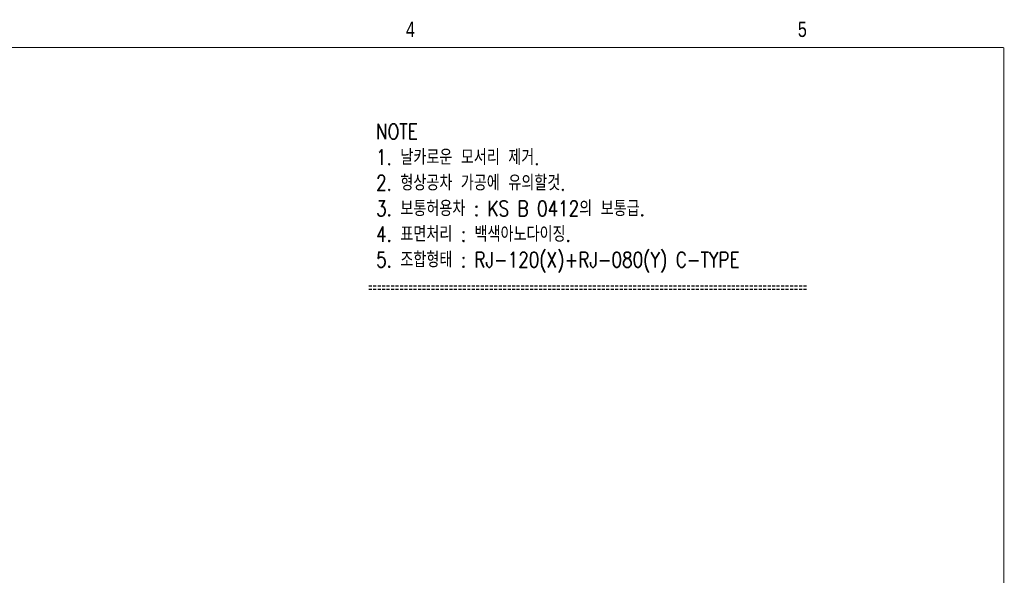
# Model space of a CAD drawing. Extents: x 2848 to 4001, y -7894 to -7084.
# Tile 4 of 4: x 3425 to 4001, y -7409 to -7084. Entities that reach past the tile are written whole.
import ezdxf
from ezdxf.enums import TextEntityAlignment as Align

# ---------------------------------------------------------------- set-up
doc = ezdxf.new("R2010")
doc.units = 0
doc.header["$LTSCALE"] = 7
doc.linetypes.add('HIDDEN', pattern=[0.375, 0.25, -0.125])
doc.layers.get('0').update_dxf_attribs({"linetype": 'CONTINUOUS'})
doc.layers.add('3', color=4, linetype='CONTINUOUS')
doc.layers.add('HL', color=2, linetype='HIDDEN')
doc.styles.add('GHS', font='romans.shx', dxfattribs={"width": 0.8, "bigfont": 'ghs.shx'})
doc.styles.get("Standard").update_dxf_attribs({"font": 'Gulim.ttf'})

# ---------------------------------------------------------------- blocks, each defined once
blk = doc.blocks.new('A3-DJ')
at = {"const_width": 0.2}
for points in [[(30, 269), (410, 269)], [(410, 269), (410, 10)]]:
    blk.add_lwpolyline(points, dxfattribs=at)
at = {"layer": '3', "const_width": 0.05}
for points in [[(256.5, 273), (256.5, 269)], [(333, 273), (333, 269)]]:
    blk.add_lwpolyline(points, dxfattribs=at)
at = {"layer": '3', "width": 0.8}
for s, p in [('4', (294.18, 272.54)), ('5', (370.68, 272.54))]:
    blk.add_text(s, height=3, dxfattribs=at).set_placement(p, align=Align.MIDDLE)

msp = doc.modelspace()

# ---------------------------------------------------------------- linework, layer by layer
at = {"layer": 'HL'}
for p, q in [((3629.23875, -7239.59651), (3886.19544, -7239.59651)), ((3629.23875, -7241.59651), (3886.19544, -7241.59651))]:
    msp.add_line(p, q, dxfattribs=at)

# ---------------------------------------------------------------- block references
at = {"xscale": 3, "yscale": 3, "zscale": 3}
msp.add_blockref('A3-DJ', (2771.11255, -7907.05712), dxfattribs=at)

# ---------------------------------------------------------------- texts
at = {"color": 9, "insert": (3633.5606, -7144.76471), "char_height": 9, "width": 303.2470588, "attachment_point": 1, "style": 'GHS'}
msp.add_mtext('NOTE\\P1. 날카로운 모서리 제거.\\P2. 형상공차 가공에 유의할것.\\P3. 보통허용차 : KS B 0412의 보통급.\\P4. 표면처리 : 백색아노다이징.\\P{\\C6;5. 조합형태 : RJ-120(X)+RJ-080(Y) C-TYPE}', dxfattribs=at)

doc.saveas('drawing.dxf')
